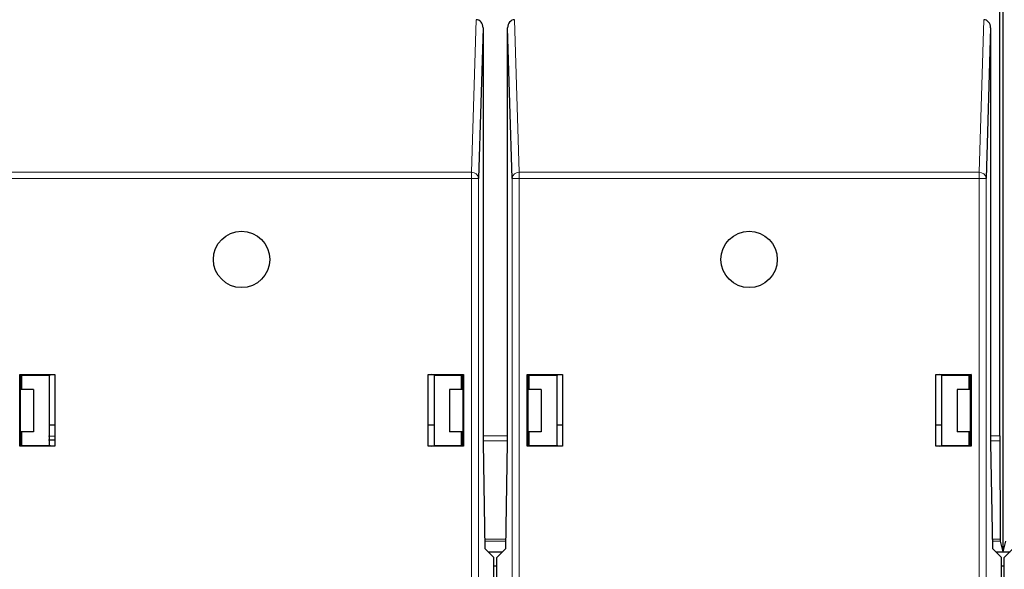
# Paper-space layout 'Blatt3' of a CAD drawing. Header units: millimetres. Extents: x 5 to 418, y 2 to 292.
# Tile 5 of 50: x 65 to 83, y 117 to 127. Entities that reach past the tile are written whole.
import ezdxf

# ---------------------------------------------------------------- set-up
doc = ezdxf.new("R2010")
doc.units = ezdxf.units.MM

psp = doc.layouts.new('Blatt3')

# ---------------------------------------------------------------- linework, layer by layer
at = {"color": 7, "linetype": 'Continuous', "lineweight": 25}
for p, q in [((82.5668, 130.9651), (82.5668, 117.3901)), ((82.5122, 119.4418), (82.5122, 130.7432)), ((73.3498, 126.6798), (73.269, 124.0083)), ((73.3498, 126.6798), (73.3498, 119.3228)), ((73.8646, 124.0083), (73.7838, 126.6798)), ((73.7838, 119.3228), (73.7838, 126.6798)), ((82.3498, 126.6798), (82.269, 124.0083)), ((82.3498, 126.6798), (82.3498, 119.3228)), ((65.1318, 119.2628), (65.1318, 120.5328)), ((65.1318, 120.5328), (65.7568, 120.5328)), ((65.1318, 120.5328), (65.1401, 120.5245)), ((65.1401, 120.5245), (65.1401, 119.3228)), ((65.1418, 120.5245), (65.1401, 120.5245)), ((65.1418, 120.5245), (65.1673, 120.522)), ((65.1537, 120.5151), (65.1613, 120.5226)), ((65.1537, 120.5151), (65.1537, 120.2651)), ((65.1537, 120.4905), (65.1673, 120.4805)), ((65.1673, 120.522), (65.6543, 120.5228)), ((65.1673, 120.2651), (65.1673, 120.522)), ((65.6543, 120.5228), (65.6999, 120.532)), ((65.6543, 120.5228), (65.6543, 119.2728)), ((65.6999, 120.532), (65.7559, 120.532)), ((65.7568, 120.5328), (65.7559, 120.532)), ((65.7559, 120.532), (65.7559, 119.2637)), ((65.7568, 120.5328), (65.7568, 119.2628)), ((72.3768, 120.5328), (73.0018, 120.5328)), ((72.3768, 119.2628), (72.3768, 120.5328)), ((72.3768, 120.5328), (72.3777, 120.532)), ((72.3777, 120.532), (72.4337, 120.532)), ((72.3777, 119.2637), (72.3777, 120.532)), ((72.4793, 120.5228), (72.4337, 120.532)), ((72.4793, 120.5228), (72.9663, 120.522)), ((72.4793, 120.5228), (72.4793, 119.2728)), ((72.9918, 120.5245), (72.9663, 120.522)), ((72.9663, 120.2651), (72.9663, 120.522)), ((72.9723, 120.5226), (72.9798, 120.5151)), ((72.9798, 120.2651), (72.9798, 120.5151)), ((72.9935, 120.5245), (72.9918, 120.5245)), ((73.0018, 120.5328), (72.9935, 120.5245)), ((72.9935, 119.3228), (72.9935, 120.5245)), ((73.0018, 120.5328), (73.0018, 119.2628)), ((74.1318, 119.2628), (74.1318, 120.5328)), ((74.1318, 120.5328), (74.7568, 120.5328)), ((74.1318, 120.5328), (74.1401, 120.5245)), ((74.1401, 120.5245), (74.1401, 119.3228)), ((74.1418, 120.5245), (74.1401, 120.5245)), ((74.1418, 120.5245), (74.1673, 120.522)), ((74.1537, 120.5151), (74.1613, 120.5226)), ((74.1537, 120.5151), (74.1537, 120.2651)), ((74.1673, 120.522), (74.6543, 120.5228)), ((74.1673, 120.2651), (74.1673, 120.522)), ((74.6543, 120.5228), (74.6999, 120.532)), ((74.6543, 120.5228), (74.6543, 119.2728)), ((74.6999, 120.532), (74.7559, 120.532)), ((74.7568, 120.5328), (74.7559, 120.532)), ((74.7559, 120.532), (74.7559, 119.2637)), ((74.7568, 120.5328), (74.7568, 119.2628)), ((81.3768, 119.2628), (81.3768, 120.5328)), ((81.3768, 120.5328), (81.3777, 120.532)), ((81.3768, 120.5328), (82.0018, 120.5328)), ((81.3777, 119.2637), (81.3777, 120.532)), ((81.3777, 120.532), (81.4337, 120.532)), ((81.4793, 120.5228), (81.4337, 120.532)), ((81.4793, 120.5228), (81.9663, 120.522)), ((81.4793, 120.5228), (81.4793, 119.2728)), ((81.9918, 120.5245), (81.9663, 120.522)), ((81.9663, 120.2651), (81.9663, 120.522)), ((81.9723, 120.5226), (81.9798, 120.5151)), ((81.9798, 120.2651), (81.9798, 120.5151)), ((81.9935, 120.5245), (81.9918, 120.5245)), ((82.0018, 120.5328), (81.9935, 120.5245)), ((81.9935, 119.3228), (81.9935, 120.5245)), ((82.0018, 120.5328), (82.0018, 119.2628)), ((65.3793, 120.2651), (65.1401, 120.2651)), ((65.3793, 120.2651), (65.3793, 119.5151)), ((72.7543, 120.2651), (72.7543, 119.5151)), ((72.9935, 120.2651), (72.7543, 120.2651)), ((74.3793, 120.2651), (74.1401, 120.2651)), ((74.3793, 120.2651), (74.3793, 119.5151)), ((81.7543, 120.2651), (81.7543, 119.5151)), ((81.9935, 120.2651), (81.7543, 120.2651)), ((65.6543, 119.6401), (65.7559, 119.6401)), ((72.3777, 119.6401), (72.4793, 119.6401)), ((74.6543, 119.6401), (74.7559, 119.6401)), ((81.3777, 119.6401), (81.4793, 119.6401)), ((65.3793, 119.5151), (65.1401, 119.5151)), ((65.1537, 119.5151), (65.1537, 119.2723)), ((65.1673, 119.2737), (65.1673, 119.5151)), ((72.9935, 119.5151), (72.7543, 119.5151)), ((72.9663, 119.2737), (72.9663, 119.5151)), ((72.9798, 119.2723), (72.9798, 119.5151)), ((74.3793, 119.5151), (74.1401, 119.5151)), ((74.1537, 119.5151), (74.1537, 119.2723)), ((74.1673, 119.2737), (74.1673, 119.5151)), ((81.9935, 119.5151), (81.7543, 119.5151)), ((81.9663, 119.2737), (81.9663, 119.5151)), ((81.9798, 119.2723), (81.9798, 119.5151)), ((65.1318, 119.2628), (65.1402, 119.2712)), ((65.7568, 119.2628), (65.1318, 119.2628)), ((65.1401, 119.3228), (65.1402, 119.2712)), ((65.1402, 119.2712), (65.1427, 119.2712)), ((65.1673, 119.2737), (65.1427, 119.2712)), ((65.1673, 119.2737), (65.6543, 119.2728)), ((65.7559, 119.3687), (65.6418, 119.3651)), ((65.6999, 119.2637), (65.6543, 119.2728)), ((65.7559, 119.2637), (65.6999, 119.2637)), ((65.7568, 119.2628), (65.7559, 119.2637)), ((72.3768, 119.2628), (72.3777, 119.2637)), ((73.0018, 119.2628), (72.3768, 119.2628)), ((72.4337, 119.2637), (72.3777, 119.2637)), ((72.4337, 119.2637), (72.4793, 119.2728)), ((72.4793, 119.2728), (72.9663, 119.2737)), ((72.9663, 119.2737), (72.9909, 119.2712)), ((72.9909, 119.2712), (72.9934, 119.2712)), ((72.9934, 119.2712), (72.9935, 119.3228)), ((73.0018, 119.2628), (72.9934, 119.2712)), ((73.3498, 119.3228), (73.3825, 117.4478)), ((73.7511, 117.4478), (73.7838, 119.3228)), ((74.1318, 119.2628), (74.1402, 119.2712)), ((74.7568, 119.2628), (74.1318, 119.2628)), ((74.1401, 119.3228), (74.1402, 119.2712)), ((74.1402, 119.2712), (74.1427, 119.2712)), ((74.1673, 119.2737), (74.1427, 119.2712)), ((74.1673, 119.2737), (74.6543, 119.2728)), ((74.6999, 119.2637), (74.6543, 119.2728)), ((74.7559, 119.2637), (74.6999, 119.2637)), ((74.7568, 119.2628), (74.7559, 119.2637)), ((81.3768, 119.2628), (81.3777, 119.2637)), ((82.0018, 119.2628), (81.3768, 119.2628)), ((81.4337, 119.2637), (81.3777, 119.2637)), ((81.4337, 119.2637), (81.4793, 119.2728)), ((81.4793, 119.2728), (81.9663, 119.2737)), ((81.9663, 119.2737), (81.9909, 119.2712)), ((81.9909, 119.2712), (81.9934, 119.2712)), ((81.9934, 119.2712), (81.9935, 119.3228)), ((82.0018, 119.2628), (81.9934, 119.2712)), ((82.3498, 119.3228), (82.3825, 117.4478)), ((82.5124, 119.3534), (82.52, 117.6123)), ((82.5204, 117.5757), (82.5668, 117.3901)), ((82.6132, 117.5757), (82.5668, 117.3901)), ((73.3825, 117.4478), (73.5418, 117.2886)), ((73.4403, 117.3901), (73.6933, 117.3901)), ((73.5918, 117.2886), (73.7511, 117.4478)), ((82.3825, 117.4478), (82.5418, 117.2886)), ((82.4403, 117.3901), (82.5668, 117.3901)), ((82.5668, 117.3901), (82.6933, 117.3901)), ((82.5918, 117.2886), (82.7511, 117.4478)), ((73.5418, 100.6979), (73.5418, 117.2886)), ((73.5918, 100.6979), (73.5918, 117.2886)), ((82.5418, 100.6979), (82.5418, 117.2886)), ((82.5918, 100.6979), (82.5918, 117.2886)), ((73.5418, 117.1401), (73.5918, 117.1401)), ((82.5418, 117.1401), (82.5918, 117.1401))]:
    psp.add_line(p, q, dxfattribs=at)
at = {"color": 7, "linetype": 'Continuous', "lineweight": 18}
for p, q in [((73.144, 124.1165), (73.2259, 126.8228)), ((73.9077, 126.8228), (73.9895, 124.1165)), ((82.144, 124.1165), (82.2259, 126.8228)), ((64.9895, 124.1165), (73.144, 124.1165)), ((73.144, 124.0083), (64.9895, 124.0083)), ((73.144, 124.0083), (73.144, 124.1165)), ((73.144, 100.4251), (73.144, 124.0083)), ((73.144, 124.0083), (73.269, 124.0083)), ((73.269, 124.0083), (73.269, 100.4251)), ((73.8646, 100.4251), (73.8646, 124.0083)), ((73.9895, 124.0083), (73.8646, 124.0083)), ((73.9895, 124.0083), (73.9895, 124.1165)), ((73.9895, 124.1165), (82.144, 124.1165)), ((73.9895, 124.0083), (73.9895, 100.4251)), ((82.144, 124.0083), (73.9895, 124.0083)), ((82.144, 124.0083), (82.144, 124.1165)), ((82.144, 100.4251), (82.144, 124.0083)), ((82.144, 124.0083), (82.269, 124.0083)), ((82.269, 124.0083), (82.269, 100.4251)), ((65.6418, 119.4372), (65.7559, 119.4411)), ((73.3498, 119.4418), (73.7838, 119.4418)), ((82.3498, 119.4418), (82.5122, 119.4418)), ((73.7838, 119.3534), (73.3498, 119.3534)), ((82.5124, 119.3534), (82.3498, 119.3534)), ((73.3796, 117.6123), (73.7539, 117.6123)), ((73.7533, 117.5757), (73.3803, 117.5757)), ((82.3796, 117.6123), (82.52, 117.6123)), ((82.5204, 117.5757), (82.3803, 117.5757))]:
    psp.add_line(p, q, dxfattribs=at)
at = {"color": 7, "linetype": 'Continuous', "lineweight": 25}
for centre in [(69.0668, 122.5728), (78.0668, 122.5728)]:
    psp.add_circle(centre, 0.5, dxfattribs=at)
at = {"color": 7, "linetype": 'Continuous', "lineweight": 18}
for centre, radius, start, end in [((73.1507, 123.9979), 0.1188, 4.98051, 93.22435), ((73.9829, 123.9979), 0.1187, 86.7747, 175.02129), ((82.1507, 123.9979), 0.1187, 4.97961, 93.22482)]:
    psp.add_arc(centre, radius, start, end, dxfattribs=at)
at = {"color": 7, "linetype": 'Continuous', "lineweight": 25}
for centre, major_axis, ratio, start_param, end_param in [((73.2248, 126.6785), (0.0044, 0.1443), 0.8659265, 4.7472889, 6.3093589), ((73.9088, 126.6785), (-0.0044, 0.1443), 0.8659265, 6.2570117, 7.8190817), ((82.2248, 126.6785), (0.0044, 0.1443), 0.8659265, 4.7472889, 6.3093589), ((82.5128, 119.4418), (0, 0.125), 0.0043634, 1.5707963, 2.3561945), ((82.5204, 117.7007), (0, 0.125), 0.0043634, 2.3561945, 3.1241394)]:
    psp.add_ellipse(centre, major_axis=major_axis, ratio=ratio, start_param=start_param, end_param=end_param, dxfattribs=at)

doc.saveas('drawing.dxf')
